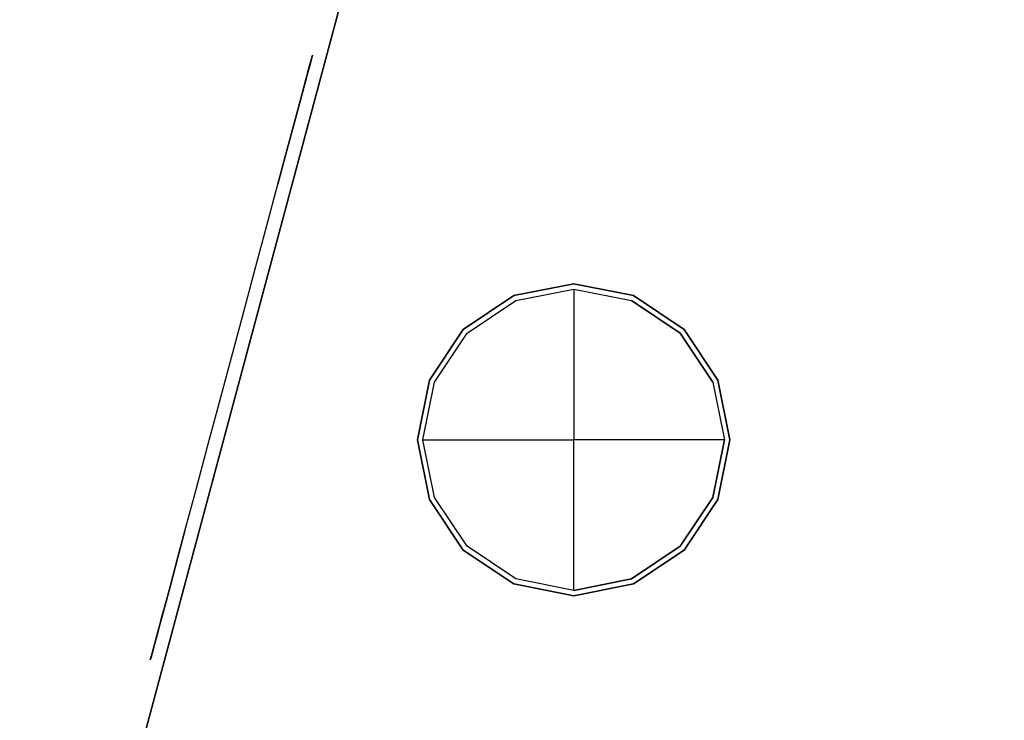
# Model space of a CAD drawing. Extents: x -215 to 215, y -1755 to 257.
# Tile 2 of 6: x -215 to -69, y -74 to 29. Entities that reach past the tile are written whole.
import ezdxf

# ---------------------------------------------------------------- set-up
doc = ezdxf.new("R2010")
doc.units = 0
doc.layers.get('0').update_dxf_attribs({"linetype": 'CONTINUOUS'})
doc.layers.add('KF_LINE_212_6_SPEAKDETAIL', color=250, linetype='CONTINUOUS')
doc.layers.add('KF_LINE_212_6_SPEAKER', color=253, linetype='CONTINUOUS')

# ---------------------------------------------------------------- blocks, each defined once
blk = doc.blocks.new('LINE_212-6')
at = {"layer": 'KF_LINE_212_6_SPEAKDETAIL', "color": 253}
for points, invisible_edges in [([(10, 497, 132.9), (11.75, 497, 124.1), (11.75, 507.5, 124.1), (10, 507.5, 132.9)], 10), ([(11.75, 497, 141.7), (10, 497, 132.9), (10, 507.5, 132.9), (11.75, 507.5, 141.7)], 10), ([(10, 507.5, 124.1), (11.75, 507.5, 124.1), (16.74, 507.5, 116.64), (10, 507.5, 109.9)], 13), ([(24.2, 507.5, 109.9), (24.2, 507.5, 111.65), (16.74, 507.5, 116.64), (10, 507.5, 109.9)], 13), ([(24.2, 507.5, 155.9), (24.2, 507.5, 154.15), (16.74, 507.5, 149.16), (10, 507.5, 155.9)], 13), ([(10, 507.5, 141.7), (11.75, 507.5, 141.7), (16.74, 507.5, 149.16), (10, 507.5, 155.9)], 13), ([(10, 507.5, 132.9), (11.75, 507.5, 141.7), (10, 507.5, 141.7)], 14), ([(10, 507.5, 132.9), (11.75, 507.5, 124.1), (10, 507.5, 124.1)], 14), ([(11.75, 497, 124.1), (16.74, 497, 116.64), (16.74, 507.5, 116.64), (11.75, 507.5, 124.1)], 10), ([(16.74, 497, 149.16), (11.75, 497, 141.7), (11.75, 507.5, 141.7), (16.74, 507.5, 149.16)], 10), ([(16.74, 497, 116.64), (24.2, 497, 111.65), (24.2, 507.5, 111.65), (16.74, 507.5, 116.64)], 10), ([(24.2, 497, 154.15), (16.74, 497, 149.16), (16.74, 507.5, 149.16), (24.2, 507.5, 154.15)], 10), ([(24.2, 497, 111.65), (33, 497, 109.9), (33, 507.5, 109.9), (24.2, 507.5, 111.65)], 10), ([(33, 497, 155.9), (24.2, 497, 154.15), (24.2, 507.5, 154.15), (33, 507.5, 155.9)], 10), ([(33, 507.5, 109.9), (24.2, 507.5, 111.65), (24.2, 507.5, 109.9)], 14), ([(33, 507.5, 155.9), (24.2, 507.5, 154.15), (24.2, 507.5, 155.9)], 14), ([(41.8, 497, 154.15), (33, 497, 155.9), (33, 507.5, 155.9), (41.8, 507.5, 154.15)], 10), ([(33, 497, 109.9), (41.8, 497, 111.65), (41.8, 507.5, 111.65), (33, 507.5, 109.9)], 10), ([(33, 507.5, 109.9), (41.8, 507.5, 111.65), (41.8, 507.5, 109.9)], 14), ([(33, 507.5, 155.9), (41.8, 507.5, 154.15), (41.8, 507.5, 155.9)], 14), ([(49.26, 497, 149.16), (41.8, 497, 154.15), (41.8, 507.5, 154.15), (49.26, 507.5, 149.16)], 10), ([(41.8, 497, 111.65), (49.26, 497, 116.64), (49.26, 507.5, 116.64), (41.8, 507.5, 111.65)], 10), ([(41.8, 507.5, 109.9), (41.8, 507.5, 111.65), (49.26, 507.5, 116.64), (56, 507.5, 109.9)], 13), ([(41.8, 507.5, 155.9), (41.8, 507.5, 154.15), (49.26, 507.5, 149.16), (56, 507.5, 155.9)], 13), ([(54.25, 497, 141.7), (49.26, 497, 149.16), (49.26, 507.5, 149.16), (54.25, 507.5, 141.7)], 10), ([(49.26, 497, 116.64), (54.25, 497, 124.1), (54.25, 507.5, 124.1), (49.26, 507.5, 116.64)], 10), ([(56, 507.5, 124.1), (54.25, 507.5, 124.1), (49.26, 507.5, 116.64), (56, 507.5, 109.9)], 13), ([(56, 507.5, 141.7), (54.25, 507.5, 141.7), (49.26, 507.5, 149.16), (56, 507.5, 155.9)], 13), ([(56, 497, 132.9), (54.25, 497, 141.7), (54.25, 507.5, 141.7), (56, 507.5, 132.9)], 10), ([(54.25, 497, 124.1), (56, 497, 132.9), (56, 507.5, 132.9), (54.25, 507.5, 124.1)], 10), ([(56, 507.5, 132.9), (54.25, 507.5, 141.7), (56, 507.5, 141.7)], 14), ([(56, 507.5, 132.9), (54.25, 507.5, 124.1), (56, 507.5, 124.1)], 14), ([(12.49, 497, 124.4), (11.75, 497, 124.1), (10, 497, 132.9), (10.8, 497, 132.9)], 5), ([(10.8, 497, 132.9), (10, 497, 132.9), (11.75, 497, 141.7), (12.49, 497, 141.4)], 5), ([(12.49, 497, 141.4), (10.8, 497, 132.9), (33, 496.33, 132.9)], 10), ([(10.8, 497, 132.9), (12.49, 497, 124.4), (33, 496.33, 132.9)], 10), ([(17.3, 497, 117.2), (12.49, 497, 124.4), (11.75, 497, 124.1), (16.74, 497, 116.64)], 10), ([(12.49, 497, 141.4), (11.75, 497, 141.7), (16.74, 497, 149.16), (17.3, 497, 148.6)], 5), ([(17.3, 497, 148.6), (12.49, 497, 141.4), (33, 496.33, 132.9)], 10), ([(12.49, 497, 124.4), (17.3, 497, 117.2), (33, 496.33, 132.9)], 10), ([(24.2, 497, 111.65), (24.5, 497, 112.39), (17.3, 497, 117.2), (16.74, 497, 116.64)], 5), ([(17.3, 497, 148.6), (16.74, 497, 149.16), (24.2, 497, 154.15), (24.5, 497, 153.41)], 5), ([(17.3, 497, 117.2), (24.5, 497, 112.39), (33, 496.33, 132.9)], 10), ([(24.5, 497, 153.41), (17.3, 497, 148.6), (33, 496.33, 132.9)], 10), ([(33, 497, 110.7), (33, 497, 109.9), (24.2, 497, 111.65), (24.5, 497, 112.39)], 5), ([(24.5, 497, 153.41), (24.2, 497, 154.15), (33, 497, 155.9), (33, 497, 155.1)], 5), ([(24.5, 497, 112.39), (33, 497, 110.7), (33, 496.33, 132.9)], 10), ([(33, 497, 155.1), (24.5, 497, 153.41), (33, 496.33, 132.9)], 10), ([(41.5, 497, 112.39), (48.7, 497, 117.2), (33, 496.33, 132.9)], 10), ([(33, 497, 110.7), (41.5, 497, 112.39), (33, 496.33, 132.9)], 10), ([(33, 497, 110.7), (33, 497, 109.9), (41.8, 497, 111.65), (41.5, 497, 112.39)], 5), ([(41.5, 497, 153.41), (33, 497, 155.1), (33, 496.33, 132.9)], 10), ([(48.7, 497, 148.6), (41.5, 497, 153.41), (33, 496.33, 132.9)], 10), ([(53.51, 497, 141.4), (48.7, 497, 148.6), (33, 496.33, 132.9)], 10), ([(55.2, 497, 132.9), (53.51, 497, 141.4), (33, 496.33, 132.9)], 10), ([(53.51, 497, 124.4), (55.2, 497, 132.9), (33, 496.33, 132.9)], 10), ([(48.7, 497, 117.2), (53.51, 497, 124.4), (33, 496.33, 132.9)], 10), ([(33, 497, 155.1), (33, 497, 155.9), (41.8, 497, 154.15), (41.5, 497, 153.41)], 5), ([(41.5, 497, 112.39), (41.8, 497, 111.65), (49.26, 497, 116.64), (48.7, 497, 117.2)], 5), ([(41.5, 497, 153.41), (41.8, 497, 154.15), (49.26, 497, 149.16), (48.7, 497, 148.6)], 5), ([(49.26, 497, 116.64), (54.25, 497, 124.1), (53.51, 497, 124.4), (48.7, 497, 117.2)], 10), ([(54.25, 497, 141.7), (53.51, 497, 141.4), (48.7, 497, 148.6), (49.26, 497, 149.16)], 5), ([(56, 497, 132.9), (55.2, 497, 132.9), (53.51, 497, 141.4), (54.25, 497, 141.7)], 5), ([(54.25, 497, 124.1), (56, 497, 132.9), (55.2, 497, 132.9), (53.51, 497, 124.4)], 10), ([(10, -497, 132.9), (11.75, -497, 124.1), (11.75, -507.5, 124.1), (10, -507.5, 132.9)], 10), ([(11.75, -497, 141.7), (10, -497, 132.9), (10, -507.5, 132.9), (11.75, -507.5, 141.7)], 10), ([(12.49, -497, 124.4), (11.75, -497, 124.1), (10, -497, 132.9), (10.8, -497, 132.9)], 5), ([(10.8, -497, 132.9), (10, -497, 132.9), (11.75, -497, 141.7), (12.49, -497, 141.4)], 5), ([(12.49, -497, 141.4), (10.8, -497, 132.9), (33, -496.33, 132.9)], 10), ([(10.8, -497, 132.9), (12.49, -497, 124.4), (33, -496.33, 132.9)], 10), ([(11.75, -497, 124.1), (16.74, -497, 116.64), (16.74, -507.5, 116.64), (11.75, -507.5, 124.1)], 10), ([(16.74, -497, 149.16), (11.75, -497, 141.7), (11.75, -507.5, 141.7), (16.74, -507.5, 149.16)], 10), ([(17.3, -497, 117.2), (12.49, -497, 124.4), (11.75, -497, 124.1), (16.74, -497, 116.64)], 10), ([(12.49, -497, 141.4), (11.75, -497, 141.7), (16.74, -497, 149.16), (17.3, -497, 148.6)], 5), ([(17.3, -497, 148.6), (12.49, -497, 141.4), (33, -496.33, 132.9)], 10), ([(12.49, -497, 124.4), (17.3, -497, 117.2), (33, -496.33, 132.9)], 10), ([(16.74, -497, 116.64), (24.2, -497, 111.65), (24.2, -507.5, 111.65), (16.74, -507.5, 116.64)], 10), ([(24.2, -497, 154.15), (16.74, -497, 149.16), (16.74, -507.5, 149.16), (24.2, -507.5, 154.15)], 10), ([(24.2, -497, 111.65), (24.5, -497, 112.39), (17.3, -497, 117.2), (16.74, -497, 116.64)], 5), ([(17.3, -497, 148.6), (16.74, -497, 149.16), (24.2, -497, 154.15), (24.5, -497, 153.41)], 5), ([(17.3, -497, 117.2), (24.5, -497, 112.39), (33, -496.33, 132.9)], 10), ([(24.5, -497, 153.41), (17.3, -497, 148.6), (33, -496.33, 132.9)], 10), ([(24.2, -497, 111.65), (33, -497, 109.9), (33, -507.5, 109.9), (24.2, -507.5, 111.65)], 10), ([(33, -497, 155.9), (24.2, -497, 154.15), (24.2, -507.5, 154.15), (33, -507.5, 155.9)], 10), ([(33, -497, 110.7), (33, -497, 109.9), (24.2, -497, 111.65), (24.5, -497, 112.39)], 5), ([(24.5, -497, 153.41), (24.2, -497, 154.15), (33, -497, 155.9), (33, -497, 155.1)], 5), ([(24.5, -497, 112.39), (33, -497, 110.7), (33, -496.33, 132.9)], 10), ([(33, -497, 155.1), (24.5, -497, 153.41), (33, -496.33, 132.9)], 10), ([(41.5, -497, 112.39), (48.7, -497, 117.2), (33, -496.33, 132.9)], 10), ([(33, -497, 110.7), (41.5, -497, 112.39), (33, -496.33, 132.9)], 10), ([(41.5, -497, 153.41), (33, -497, 155.1), (33, -496.33, 132.9)], 10), ([(48.7, -497, 148.6), (41.5, -497, 153.41), (33, -496.33, 132.9)], 10), ([(53.51, -497, 141.4), (48.7, -497, 148.6), (33, -496.33, 132.9)], 10), ([(55.2, -497, 132.9), (53.51, -497, 141.4), (33, -496.33, 132.9)], 10), ([(53.51, -497, 124.4), (55.2, -497, 132.9), (33, -496.33, 132.9)], 10), ([(48.7, -497, 117.2), (53.51, -497, 124.4), (33, -496.33, 132.9)], 10), ([(41.8, -497, 154.15), (33, -497, 155.9), (33, -507.5, 155.9), (41.8, -507.5, 154.15)], 10), ([(33, -497, 109.9), (41.8, -497, 111.65), (41.8, -507.5, 111.65), (33, -507.5, 109.9)], 10), ([(33, -497, 110.7), (33, -497, 109.9), (41.8, -497, 111.65), (41.5, -497, 112.39)], 5), ([(33, -497, 155.1), (33, -497, 155.9), (41.8, -497, 154.15), (41.5, -497, 153.41)], 5), ([(41.5, -497, 112.39), (41.8, -497, 111.65), (49.26, -497, 116.64), (48.7, -497, 117.2)], 5), ([(41.5, -497, 153.41), (41.8, -497, 154.15), (49.26, -497, 149.16), (48.7, -497, 148.6)], 5), ([(49.26, -497, 149.16), (41.8, -497, 154.15), (41.8, -507.5, 154.15), (49.26, -507.5, 149.16)], 10), ([(41.8, -497, 111.65), (49.26, -497, 116.64), (49.26, -507.5, 116.64), (41.8, -507.5, 111.65)], 10), ([(49.26, -497, 116.64), (54.25, -497, 124.1), (53.51, -497, 124.4), (48.7, -497, 117.2)], 10), ([(54.25, -497, 141.7), (53.51, -497, 141.4), (48.7, -497, 148.6), (49.26, -497, 149.16)], 5), ([(54.25, -497, 141.7), (49.26, -497, 149.16), (49.26, -507.5, 149.16), (54.25, -507.5, 141.7)], 10), ([(49.26, -497, 116.64), (54.25, -497, 124.1), (54.25, -507.5, 124.1), (49.26, -507.5, 116.64)], 10), ([(56, -497, 132.9), (55.2, -497, 132.9), (53.51, -497, 141.4), (54.25, -497, 141.7)], 5), ([(54.25, -497, 124.1), (56, -497, 132.9), (55.2, -497, 132.9), (53.51, -497, 124.4)], 10), ([(56, -497, 132.9), (54.25, -497, 141.7), (54.25, -507.5, 141.7), (56, -507.5, 132.9)], 10), ([(54.25, -497, 124.1), (56, -497, 132.9), (56, -507.5, 132.9), (54.25, -507.5, 124.1)], 10), ([(10, -507.5, 124.1), (11.75, -507.5, 124.1), (16.74, -507.5, 116.64), (10, -507.5, 109.9)], 13), ([(24.2, -507.5, 109.9), (24.2, -507.5, 111.65), (16.74, -507.5, 116.64), (10, -507.5, 109.9)], 13), ([(24.2, -507.5, 155.9), (24.2, -507.5, 154.15), (16.74, -507.5, 149.16), (10, -507.5, 155.9)], 13), ([(10, -507.5, 141.7), (11.75, -507.5, 141.7), (16.74, -507.5, 149.16), (10, -507.5, 155.9)], 13), ([(10, -507.5, 132.9), (11.75, -507.5, 141.7), (10, -507.5, 141.7)], 14), ([(10, -507.5, 132.9), (11.75, -507.5, 124.1), (10, -507.5, 124.1)], 14), ([(33, -507.5, 109.9), (24.2, -507.5, 111.65), (24.2, -507.5, 109.9)], 14), ([(33, -507.5, 155.9), (24.2, -507.5, 154.15), (24.2, -507.5, 155.9)], 14), ([(33, -507.5, 109.9), (41.8, -507.5, 111.65), (41.8, -507.5, 109.9)], 14), ([(33, -507.5, 155.9), (41.8, -507.5, 154.15), (41.8, -507.5, 155.9)], 14), ([(41.8, -507.5, 109.9), (41.8, -507.5, 111.65), (49.26, -507.5, 116.64), (56, -507.5, 109.9)], 13), ([(41.8, -507.5, 155.9), (41.8, -507.5, 154.15), (49.26, -507.5, 149.16), (56, -507.5, 155.9)], 13), ([(56, -507.5, 124.1), (54.25, -507.5, 124.1), (49.26, -507.5, 116.64), (56, -507.5, 109.9)], 13), ([(56, -507.5, 141.7), (54.25, -507.5, 141.7), (49.26, -507.5, 149.16), (56, -507.5, 155.9)], 13), ([(56, -507.5, 132.9), (54.25, -507.5, 141.7), (56, -507.5, 141.7)], 14), ([(56, -507.5, 132.9), (54.25, -507.5, 124.1), (56, -507.5, 124.1)], 14)]:
    blk.add_3dface(points, dxfattribs=dict(at, invisible_edges=invisible_edges))
at = {"layer": 'KF_LINE_212_6_SPEAKDETAIL'}
for points, invisible_edges in [([(23.56, 506.83, 136.81), (19.3, 504.37, 138.58), (18.17, 504.37, 132.9), (22.78, 506.83, 132.9)], 11), ([(22.78, 506.83, 132.9), (18.17, 504.37, 132.9), (19.3, 504.37, 127.22), (23.56, 506.83, 128.99)], 15), ([(23.56, 506.83, 128.99), (19.3, 504.37, 127.22), (22.51, 504.37, 122.41), (25.78, 506.83, 125.68)], 15), ([(25.78, 506.83, 140.12), (22.51, 504.37, 143.39), (19.3, 504.37, 138.58), (23.56, 506.83, 136.81)], 15), ([(25.78, 506.83, 125.68), (22.51, 504.37, 122.41), (27.32, 504.37, 119.2), (29.09, 506.83, 123.46)], 15), ([(29.09, 506.83, 142.34), (27.32, 504.37, 146.6), (22.51, 504.37, 143.39), (25.78, 506.83, 140.12)], 15), ([(23.56, 506.83, 136.81), (22.78, 506.83, 132.9), (33, 506.83, 132.9)], 13), ([(22.78, 506.83, 132.9), (23.56, 506.83, 128.99), (33, 506.83, 132.9)], 15), ([(25.78, 506.83, 140.12), (23.56, 506.83, 136.81), (33, 506.83, 132.9)], 15), ([(23.56, 506.83, 128.99), (25.78, 506.83, 125.68), (33, 506.83, 132.9)], 15), ([(29.09, 506.83, 142.34), (25.78, 506.83, 140.12), (33, 506.83, 132.9)], 15), ([(25.78, 506.83, 125.68), (29.09, 506.83, 123.46), (33, 506.83, 132.9)], 15), ([(33, 506.83, 143.12), (33, 504.37, 147.73), (27.32, 504.37, 146.6), (29.09, 506.83, 142.34)], 15), ([(29.09, 506.83, 123.46), (27.32, 504.37, 119.2), (33, 504.37, 118.07), (33, 506.83, 122.68)], 11), ([(33, 506.83, 143.12), (29.09, 506.83, 142.34), (33, 506.83, 132.9)], 15), ([(29.09, 506.83, 123.46), (33, 506.83, 122.68), (33, 506.83, 132.9)], 13), ([(36.91, 506.83, 142.34), (33, 506.83, 143.12), (33, 506.83, 132.9)], 13), ([(40.22, 506.83, 140.12), (36.91, 506.83, 142.34), (33, 506.83, 132.9)], 15), ([(42.44, 506.83, 136.81), (40.22, 506.83, 140.12), (33, 506.83, 132.9)], 15), ([(43.22, 506.83, 132.9), (42.44, 506.83, 136.81), (33, 506.83, 132.9)], 15), ([(42.44, 506.83, 128.99), (43.22, 506.83, 132.9), (33, 506.83, 132.9)], 13), ([(40.22, 506.83, 125.68), (42.44, 506.83, 128.99), (33, 506.83, 132.9)], 15), ([(36.91, 506.83, 123.46), (40.22, 506.83, 125.68), (33, 506.83, 132.9)], 15), ([(33, 506.83, 122.68), (36.91, 506.83, 123.46), (33, 506.83, 132.9)], 15), ([(36.91, 506.83, 142.34), (38.68, 504.37, 146.6), (33, 504.37, 147.73), (33, 506.83, 143.12)], 11), ([(33, 506.83, 122.68), (33, 504.37, 118.07), (38.68, 504.37, 119.2), (36.91, 506.83, 123.46)], 15), ([(36.91, 506.83, 123.46), (38.68, 504.37, 119.2), (43.49, 504.37, 122.41), (40.22, 506.83, 125.68)], 15), ([(40.22, 506.83, 140.12), (43.49, 504.37, 143.39), (38.68, 504.37, 146.6), (36.91, 506.83, 142.34)], 15), ([(40.22, 506.83, 125.68), (43.49, 504.37, 122.41), (46.7, 504.37, 127.22), (42.44, 506.83, 128.99)], 15), ([(42.44, 506.83, 136.81), (46.7, 504.37, 138.58), (43.49, 504.37, 143.39), (40.22, 506.83, 140.12)], 15), ([(43.22, 506.83, 132.9), (47.83, 504.37, 132.9), (46.7, 504.37, 138.58), (42.44, 506.83, 136.81)], 15), ([(42.44, 506.83, 128.99), (46.7, 504.37, 127.22), (47.83, 504.37, 132.9), (43.22, 506.83, 132.9)], 11), ([(18.17, 504.37, 132.9), (14.12, 501.05, 132.9), (15.56, 501.05, 125.68), (19.3, 504.37, 127.22)], 15), ([(19.3, 504.37, 138.58), (15.56, 501.05, 140.12), (14.12, 501.05, 132.9), (18.17, 504.37, 132.9)], 11), ([(19.3, 504.37, 127.22), (15.56, 501.05, 125.68), (19.65, 501.05, 119.55), (22.51, 504.37, 122.41)], 15), ([(22.51, 504.37, 143.39), (19.65, 501.05, 146.25), (15.56, 501.05, 140.12), (19.3, 504.37, 138.58)], 15), ([(27.32, 504.37, 146.6), (25.78, 501.05, 150.34), (19.65, 501.05, 146.25), (22.51, 504.37, 143.39)], 15), ([(22.51, 504.37, 122.41), (19.65, 501.05, 119.55), (25.78, 501.05, 115.46), (27.32, 504.37, 119.2)], 15), ([(33, 504.37, 147.73), (33, 501.05, 151.78), (25.78, 501.05, 150.34), (27.32, 504.37, 146.6)], 15), ([(27.32, 504.37, 119.2), (25.78, 501.05, 115.46), (33, 501.05, 114.02), (33, 504.37, 118.07)], 11), ([(38.68, 504.37, 146.6), (40.22, 501.05, 150.34), (33, 501.05, 151.78), (33, 504.37, 147.73)], 11), ([(33, 504.37, 118.07), (33, 501.05, 114.02), (40.22, 501.05, 115.46), (38.68, 504.37, 119.2)], 15), ([(43.49, 504.37, 143.39), (46.35, 501.05, 146.25), (40.22, 501.05, 150.34), (38.68, 504.37, 146.6)], 15), ([(38.68, 504.37, 119.2), (40.22, 501.05, 115.46), (46.35, 501.05, 119.55), (43.49, 504.37, 122.41)], 15), ([(43.49, 504.37, 122.41), (46.35, 501.05, 119.55), (50.44, 501.05, 125.68), (46.7, 504.37, 127.22)], 15), ([(46.7, 504.37, 138.58), (50.44, 501.05, 140.12), (46.35, 501.05, 146.25), (43.49, 504.37, 143.39)], 15), ([(47.83, 504.37, 132.9), (51.88, 501.05, 132.9), (50.44, 501.05, 140.12), (46.7, 504.37, 138.58)], 15), ([(46.7, 504.37, 127.22), (50.44, 501.05, 125.68), (51.88, 501.05, 132.9), (47.83, 504.37, 132.9)], 11), ([(14.12, 501.05, 132.9), (10.8, 497, 132.9), (12.49, 497, 124.4), (15.56, 501.05, 125.68)], 15), ([(15.56, 501.05, 140.12), (12.49, 497, 141.4), (10.8, 497, 132.9), (14.12, 501.05, 132.9)], 11), ([(15.56, 501.05, 125.68), (12.49, 497, 124.4), (17.3, 497, 117.2), (19.65, 501.05, 119.55)], 15), ([(19.65, 501.05, 146.25), (17.3, 497, 148.6), (12.49, 497, 141.4), (15.56, 501.05, 140.12)], 15), ([(19.65, 501.05, 119.55), (17.3, 497, 117.2), (24.5, 497, 112.39), (25.78, 501.05, 115.46)], 15), ([(25.78, 501.05, 150.34), (24.5, 497, 153.41), (17.3, 497, 148.6), (19.65, 501.05, 146.25)], 15), ([(25.78, 501.05, 115.46), (24.5, 497, 112.39), (33, 497, 110.7), (33, 501.05, 114.02)], 11), ([(33, 501.05, 151.78), (33, 497, 155.1), (24.5, 497, 153.41), (25.78, 501.05, 150.34)], 15), ([(33, 501.05, 114.02), (33, 497, 110.7), (41.5, 497, 112.39), (40.22, 501.05, 115.46)], 15), ([(40.22, 501.05, 150.34), (41.5, 497, 153.41), (33, 497, 155.1), (33, 501.05, 151.78)], 11), ([(40.22, 501.05, 115.46), (41.5, 497, 112.39), (48.7, 497, 117.2), (46.35, 501.05, 119.55)], 15), ([(46.35, 501.05, 146.25), (48.7, 497, 148.6), (41.5, 497, 153.41), (40.22, 501.05, 150.34)], 15), ([(46.35, 501.05, 119.55), (48.7, 497, 117.2), (53.51, 497, 124.4), (50.44, 501.05, 125.68)], 15), ([(50.44, 501.05, 140.12), (53.51, 497, 141.4), (48.7, 497, 148.6), (46.35, 501.05, 146.25)], 15), ([(50.44, 501.05, 125.68), (53.51, 497, 124.4), (55.2, 497, 132.9), (51.88, 501.05, 132.9)], 11), ([(51.88, 501.05, 132.9), (55.2, 497, 132.9), (53.51, 497, 141.4), (50.44, 501.05, 140.12)], 15), ([(14.12, -501.05, 132.9), (10.8, -497, 132.9), (12.49, -497, 124.4), (15.56, -501.05, 125.68)], 15), ([(15.56, -501.05, 140.12), (12.49, -497, 141.4), (10.8, -497, 132.9), (14.12, -501.05, 132.9)], 11), ([(15.56, -501.05, 125.68), (12.49, -497, 124.4), (17.3, -497, 117.2), (19.65, -501.05, 119.55)], 15), ([(19.65, -501.05, 146.25), (17.3, -497, 148.6), (12.49, -497, 141.4), (15.56, -501.05, 140.12)], 15), ([(19.65, -501.05, 119.55), (17.3, -497, 117.2), (24.5, -497, 112.39), (25.78, -501.05, 115.46)], 15), ([(25.78, -501.05, 150.34), (24.5, -497, 153.41), (17.3, -497, 148.6), (19.65, -501.05, 146.25)], 15), ([(25.78, -501.05, 115.46), (24.5, -497, 112.39), (33, -497, 110.7), (33, -501.05, 114.02)], 11), ([(33, -501.05, 151.78), (33, -497, 155.1), (24.5, -497, 153.41), (25.78, -501.05, 150.34)], 15), ([(33, -501.05, 114.02), (33, -497, 110.7), (41.5, -497, 112.39), (40.22, -501.05, 115.46)], 15), ([(40.22, -501.05, 150.34), (41.5, -497, 153.41), (33, -497, 155.1), (33, -501.05, 151.78)], 11), ([(40.22, -501.05, 115.46), (41.5, -497, 112.39), (48.7, -497, 117.2), (46.35, -501.05, 119.55)], 15), ([(46.35, -501.05, 146.25), (48.7, -497, 148.6), (41.5, -497, 153.41), (40.22, -501.05, 150.34)], 15), ([(46.35, -501.05, 119.55), (48.7, -497, 117.2), (53.51, -497, 124.4), (50.44, -501.05, 125.68)], 15), ([(50.44, -501.05, 140.12), (53.51, -497, 141.4), (48.7, -497, 148.6), (46.35, -501.05, 146.25)], 15), ([(50.44, -501.05, 125.68), (53.51, -497, 124.4), (55.2, -497, 132.9), (51.88, -501.05, 132.9)], 11), ([(51.88, -501.05, 132.9), (55.2, -497, 132.9), (53.51, -497, 141.4), (50.44, -501.05, 140.12)], 15), ([(18.17, -504.37, 132.9), (14.12, -501.05, 132.9), (15.56, -501.05, 125.68), (19.3, -504.37, 127.22)], 15), ([(19.3, -504.37, 138.58), (15.56, -501.05, 140.12), (14.12, -501.05, 132.9), (18.17, -504.37, 132.9)], 11), ([(19.3, -504.37, 127.22), (15.56, -501.05, 125.68), (19.65, -501.05, 119.55), (22.51, -504.37, 122.41)], 15), ([(22.51, -504.37, 143.39), (19.65, -501.05, 146.25), (15.56, -501.05, 140.12), (19.3, -504.37, 138.58)], 15), ([(27.32, -504.37, 146.6), (25.78, -501.05, 150.34), (19.65, -501.05, 146.25), (22.51, -504.37, 143.39)], 15), ([(22.51, -504.37, 122.41), (19.65, -501.05, 119.55), (25.78, -501.05, 115.46), (27.32, -504.37, 119.2)], 15), ([(33, -504.37, 147.73), (33, -501.05, 151.78), (25.78, -501.05, 150.34), (27.32, -504.37, 146.6)], 15), ([(27.32, -504.37, 119.2), (25.78, -501.05, 115.46), (33, -501.05, 114.02), (33, -504.37, 118.07)], 11), ([(38.68, -504.37, 146.6), (40.22, -501.05, 150.34), (33, -501.05, 151.78), (33, -504.37, 147.73)], 11), ([(33, -504.37, 118.07), (33, -501.05, 114.02), (40.22, -501.05, 115.46), (38.68, -504.37, 119.2)], 15), ([(43.49, -504.37, 143.39), (46.35, -501.05, 146.25), (40.22, -501.05, 150.34), (38.68, -504.37, 146.6)], 15), ([(38.68, -504.37, 119.2), (40.22, -501.05, 115.46), (46.35, -501.05, 119.55), (43.49, -504.37, 122.41)], 15), ([(43.49, -504.37, 122.41), (46.35, -501.05, 119.55), (50.44, -501.05, 125.68), (46.7, -504.37, 127.22)], 15), ([(46.7, -504.37, 138.58), (50.44, -501.05, 140.12), (46.35, -501.05, 146.25), (43.49, -504.37, 143.39)], 15), ([(47.83, -504.37, 132.9), (51.88, -501.05, 132.9), (50.44, -501.05, 140.12), (46.7, -504.37, 138.58)], 15), ([(46.7, -504.37, 127.22), (50.44, -501.05, 125.68), (51.88, -501.05, 132.9), (47.83, -504.37, 132.9)], 11), ([(23.56, -506.83, 136.81), (19.3, -504.37, 138.58), (18.17, -504.37, 132.9), (22.78, -506.83, 132.9)], 11), ([(22.78, -506.83, 132.9), (18.17, -504.37, 132.9), (19.3, -504.37, 127.22), (23.56, -506.83, 128.99)], 15), ([(23.56, -506.83, 128.99), (19.3, -504.37, 127.22), (22.51, -504.37, 122.41), (25.78, -506.83, 125.68)], 15), ([(25.78, -506.83, 140.12), (22.51, -504.37, 143.39), (19.3, -504.37, 138.58), (23.56, -506.83, 136.81)], 15), ([(25.78, -506.83, 125.68), (22.51, -504.37, 122.41), (27.32, -504.37, 119.2), (29.09, -506.83, 123.46)], 15), ([(29.09, -506.83, 142.34), (27.32, -504.37, 146.6), (22.51, -504.37, 143.39), (25.78, -506.83, 140.12)], 15), ([(33, -506.83, 143.12), (33, -504.37, 147.73), (27.32, -504.37, 146.6), (29.09, -506.83, 142.34)], 15), ([(29.09, -506.83, 123.46), (27.32, -504.37, 119.2), (33, -504.37, 118.07), (33, -506.83, 122.68)], 11), ([(36.91, -506.83, 142.34), (38.68, -504.37, 146.6), (33, -504.37, 147.73), (33, -506.83, 143.12)], 11), ([(33, -506.83, 122.68), (33, -504.37, 118.07), (38.68, -504.37, 119.2), (36.91, -506.83, 123.46)], 15), ([(36.91, -506.83, 123.46), (38.68, -504.37, 119.2), (43.49, -504.37, 122.41), (40.22, -506.83, 125.68)], 15), ([(40.22, -506.83, 140.12), (43.49, -504.37, 143.39), (38.68, -504.37, 146.6), (36.91, -506.83, 142.34)], 15), ([(40.22, -506.83, 125.68), (43.49, -504.37, 122.41), (46.7, -504.37, 127.22), (42.44, -506.83, 128.99)], 15), ([(42.44, -506.83, 136.81), (46.7, -504.37, 138.58), (43.49, -504.37, 143.39), (40.22, -506.83, 140.12)], 15), ([(43.22, -506.83, 132.9), (47.83, -504.37, 132.9), (46.7, -504.37, 138.58), (42.44, -506.83, 136.81)], 15), ([(42.44, -506.83, 128.99), (46.7, -504.37, 127.22), (47.83, -504.37, 132.9), (43.22, -506.83, 132.9)], 11), ([(23.56, -506.83, 136.81), (22.78, -506.83, 132.9), (33, -506.83, 132.9)], 13), ([(22.78, -506.83, 132.9), (23.56, -506.83, 128.99), (33, -506.83, 132.9)], 15), ([(25.78, -506.83, 140.12), (23.56, -506.83, 136.81), (33, -506.83, 132.9)], 15), ([(23.56, -506.83, 128.99), (25.78, -506.83, 125.68), (33, -506.83, 132.9)], 15), ([(29.09, -506.83, 142.34), (25.78, -506.83, 140.12), (33, -506.83, 132.9)], 15), ([(25.78, -506.83, 125.68), (29.09, -506.83, 123.46), (33, -506.83, 132.9)], 15), ([(33, -506.83, 143.12), (29.09, -506.83, 142.34), (33, -506.83, 132.9)], 15), ([(29.09, -506.83, 123.46), (33, -506.83, 122.68), (33, -506.83, 132.9)], 13), ([(36.91, -506.83, 142.34), (33, -506.83, 143.12), (33, -506.83, 132.9)], 13), ([(40.22, -506.83, 140.12), (36.91, -506.83, 142.34), (33, -506.83, 132.9)], 15), ([(42.44, -506.83, 136.81), (40.22, -506.83, 140.12), (33, -506.83, 132.9)], 15), ([(43.22, -506.83, 132.9), (42.44, -506.83, 136.81), (33, -506.83, 132.9)], 15), ([(42.44, -506.83, 128.99), (43.22, -506.83, 132.9), (33, -506.83, 132.9)], 13), ([(40.22, -506.83, 125.68), (42.44, -506.83, 128.99), (33, -506.83, 132.9)], 15), ([(36.91, -506.83, 123.46), (40.22, -506.83, 125.68), (33, -506.83, 132.9)], 15), ([(33, -506.83, 122.68), (36.91, -506.83, 123.46), (33, -506.83, 132.9)], 15)]:
    blk.add_3dface(points, dxfattribs=dict(at, invisible_edges=invisible_edges))
at = {"layer": 'KF_LINE_212_6_SPEAKDETAIL', "color": 252}
for points, invisible_edges in [([(-12.71, 46.14, 174.31), (-16.7, 44.93, 173.24), (-11.15, 37.63, 174.73), (-8.99, 39.86, 175.31)], 14), ([(-8.54, 45.94, 175.43), (-12.71, 46.14, 174.31), (-8.99, 39.86, 175.31), (-6.84, 42.1, 175.89)], 14), ([(-4.68, 44.33, 176.46), (-8.54, 45.94, 175.43), (-6.84, 42.1, 175.89), (-4.68, 44.33, 176.46)], 14), ([(50.31, 45.94, 191.2), (46.44, 44.33, 190.16), (46.44, 44.33, 190.16), (48.6, 42.1, 190.74)], 14), ([(54.47, 46.14, 192.31), (50.31, 45.94, 191.2), (48.6, 42.1, 190.74), (50.76, 39.86, 191.32)], 14), ([(58.47, 44.93, 193.38), (54.47, 46.14, 192.31), (50.76, 39.86, 191.32), (52.91, 37.63, 191.9)], 14), ([(1.44, 41.76, 178.1), (-4.68, 44.33, 176.46), (-21.94, 26.46, 171.84), (-11.23, 26.46, 174.71)], 14), ([(-16.7, 44.93, 173.24), (-20.1, 42.43, 172.33), (-13.31, 35.4, 174.15), (-11.15, 37.63, 174.73)], 14), ([(46.44, 44.33, 190.16), (40.33, 41.76, 188.52), (53, 26.46, 191.92), (63.7, 26.46, 194.79)], 14), ([(61.86, 42.43, 194.29), (58.47, 44.93, 193.38), (52.91, 37.63, 191.9), (55.07, 35.4, 192.47)], 14), ([(-20.1, 42.43, 172.33), (-22.52, 38.91, 171.68), (-15.47, 33.16, 173.57), (-13.31, 35.4, 174.15)], 14), ([(64.28, 38.91, 194.94), (61.86, 42.43, 194.29), (55.07, 35.4, 192.47), (57.23, 33.16, 193.05)], 14), ([(7.79, 39.9, 179.8), (1.44, 41.76, 178.1), (-11.23, 26.46, 174.71), (-0.53, 26.46, 177.58)], 14), ([(40.33, 41.76, 188.52), (33.98, 39.9, 186.82), (42.29, 26.46, 189.05), (53, 26.46, 191.92)], 14), ([(14.29, 38.78, 181.55), (7.79, 39.9, 179.8), (-0.53, 26.46, 177.58), (10.18, 26.46, 180.44)], 14), ([(33.98, 39.9, 186.82), (27.47, 38.78, 185.08), (31.59, 26.46, 186.18), (42.29, 26.46, 189.05)], 14), ([(-22.52, 38.91, 171.68), (-23.69, 34.77, 171.37), (-17.62, 30.93, 173), (-15.47, 33.16, 173.57)], 14), ([(20.88, 38.4, 183.31), (14.29, 38.78, 181.55), (10.18, 26.46, 180.44), (20.88, 26.46, 183.31)], 14), ([(27.47, 38.78, 185.08), (20.88, 38.4, 183.31), (20.88, 26.46, 183.31), (31.59, 26.46, 186.18)], 14), ([(65.45, 34.77, 195.26), (64.28, 38.91, 194.94), (57.23, 33.16, 193.05), (59.39, 30.93, 193.63)], 14), ([(-23.69, 34.77, 171.37), (-23.49, 30.46, 171.42), (-19.78, 28.69, 172.42), (-17.62, 30.93, 173)], 14), ([(65.25, 30.46, 195.2), (65.45, 34.77, 195.26), (59.39, 30.93, 193.63), (61.54, 28.69, 194.21)], 14), ([(-23.49, 30.46, 171.42), (-21.94, 26.46, 171.84), (-21.94, 26.46, 171.84), (-19.78, 28.69, 172.42)], 14), ([(63.7, 26.46, 194.79), (65.25, 30.46, 195.2), (61.54, 28.69, 194.21), (63.7, 26.46, 194.79)], 14), ([(63.7, 26.46, 194.79), (61.22, 20.13, 194.12), (-19.45, 20.13, 172.51), (-21.94, 26.46, 171.84)], 10), ([(61.22, 20.13, 194.12), (59.42, 13.56, 193.64), (-17.66, 13.56, 172.99), (-19.45, 20.13, 172.51)], 10), ([(59.42, 13.56, 193.64), (58.34, 6.82, 193.35), (-16.57, 6.82, 173.28), (-17.66, 13.56, 172.99)], 10), ([(58.34, 6.82, 193.35), (57.97, 0, 193.25), (-16.21, 0, 173.37), (-16.57, 6.82, 173.28)], 10), ([(57.97, 0, 193.25), (58.34, -6.82, 193.35), (-16.57, -6.82, 173.28), (-16.21, 0, 173.37)], 10), ([(58.34, -6.82, 193.35), (59.42, -13.56, 193.64), (-17.66, -13.56, 172.99), (-16.57, -6.82, 173.28)], 10), ([(59.42, -13.56, 193.64), (61.22, -20.13, 194.12), (-19.45, -20.13, 172.51), (-17.66, -13.56, 172.99)], 10), ([(61.22, -20.13, 194.12), (63.7, -26.46, 194.79), (-21.94, -26.46, 171.84), (-19.45, -20.13, 172.51)], 10), ([(-21.94, -26.46, 171.84), (-23.49, -30.46, 171.42), (-19.78, -28.69, 172.42), (-21.94, -26.46, 171.84)], 14), ([(1.44, -41.76, 178.1), (-4.68, -44.33, 176.46), (-21.94, -26.46, 171.84), (-11.23, -26.46, 174.71)], 14), ([(7.79, -39.9, 179.8), (1.44, -41.76, 178.1), (-11.23, -26.46, 174.71), (-0.53, -26.46, 177.58)], 14), ([(14.29, -38.78, 181.55), (7.79, -39.9, 179.8), (-0.53, -26.46, 177.58), (10.18, -26.46, 180.44)], 14), ([(20.88, -38.4, 183.31), (14.29, -38.78, 181.55), (10.18, -26.46, 180.44), (20.88, -26.46, 183.31)], 14), ([(27.47, -38.78, 185.08), (20.88, -38.4, 183.31), (20.88, -26.46, 183.31), (31.59, -26.46, 186.18)], 14), ([(33.98, -39.9, 186.82), (27.47, -38.78, 185.08), (31.59, -26.46, 186.18), (42.29, -26.46, 189.05)], 14), ([(40.33, -41.76, 188.52), (33.98, -39.9, 186.82), (42.29, -26.46, 189.05), (53, -26.46, 191.92)], 14), ([(46.44, -44.33, 190.16), (40.33, -41.76, 188.52), (53, -26.46, 191.92), (63.7, -26.46, 194.79)], 14), ([(65.25, -30.46, 195.2), (63.7, -26.46, 194.79), (63.7, -26.46, 194.79), (61.54, -28.69, 194.21)], 14), ([(-23.49, -30.46, 171.42), (-23.69, -34.77, 171.37), (-17.62, -30.93, 173), (-19.78, -28.69, 172.42)], 14), ([(65.45, -34.77, 195.26), (65.25, -30.46, 195.2), (61.54, -28.69, 194.21), (59.39, -30.93, 193.63)], 14), ([(-23.69, -34.77, 171.37), (-22.52, -38.91, 171.68), (-15.47, -33.16, 173.57), (-17.62, -30.93, 173)], 14), ([(64.28, -38.91, 194.94), (65.45, -34.77, 195.26), (59.39, -30.93, 193.63), (57.23, -33.16, 193.05)], 14), ([(-22.52, -38.91, 171.68), (-20.1, -42.43, 172.33), (-13.31, -35.4, 174.15), (-15.47, -33.16, 173.57)], 14), ([(61.86, -42.43, 194.29), (64.28, -38.91, 194.94), (57.23, -33.16, 193.05), (55.07, -35.4, 192.47)], 14), ([(-20.1, -42.43, 172.33), (-16.7, -44.93, 173.24), (-11.15, -37.63, 174.73), (-13.31, -35.4, 174.15)], 14), ([(58.47, -44.93, 193.38), (61.86, -42.43, 194.29), (55.07, -35.4, 192.47), (52.91, -37.63, 191.9)], 14), ([(-16.7, -44.93, 173.24), (-12.71, -46.14, 174.31), (-8.99, -39.86, 175.31), (-11.15, -37.63, 174.73)], 14), ([(54.47, -46.14, 192.31), (58.47, -44.93, 193.38), (52.91, -37.63, 191.9), (50.76, -39.86, 191.32)], 14), ([(-12.71, -46.14, 174.31), (-8.54, -45.94, 175.43), (-6.84, -42.1, 175.89), (-8.99, -39.86, 175.31)], 14), ([(50.31, -45.94, 191.2), (54.47, -46.14, 192.31), (50.76, -39.86, 191.32), (48.6, -42.1, 190.74)], 14), ([(-8.54, -45.94, 175.43), (-4.68, -44.33, 176.46), (-4.68, -44.33, 176.46), (-6.84, -42.1, 175.89)], 14), ([(46.44, -44.33, 190.16), (50.31, -45.94, 191.2), (48.6, -42.1, 190.74), (46.44, -44.33, 190.16)], 14)]:
    blk.add_3dface(points, dxfattribs=dict(at, invisible_edges=invisible_edges))
at = {"layer": 'KF_LINE_212_6_SPEAKER'}
blk.add_3dface([(145, 507.5, 214.5), (145, -507.5, 214.5), (-255, -507.5, 107.32), (-255, 507.5, 107.32)], dxfattribs=at)
for points, invisible_edges in [([(4.39, 507.5, 176.82), (10, 507.5, 155.9), (-187, 507.5, 95.8), (-194.44, 507.5, 123.55)], 7), ([(-187, 507.5, 95.8), (10, 507.5, 155.9), (10, 507.5, -155.9), (-187, 507.5, -95.8)], 15), ([(-4.76, 507.5, 109.9), (65.09, 507.5, 109.9), (65.43, 507.5, -109.9), (-8.12, 507.5, -109.9)], 15), ([(145, 507.5, 214.5), (56, 507.5, 155.9), (10, 507.5, 155.9), (4.39, 507.5, 176.82)], 7), ([(56, 507.5, 155.9), (145, 507.5, 214.5), (145, 507.5, -214.5), (56, 507.5, -155.9)], 15), ([(-255, -507.5, 107.32), (10, -507.5, 178.33), (10, -507.5, -178.33), (-255, -507.5, -107.32)], 2), ([(4.29, -507.5, 109.9), (61.04, -507.5, 109.9), (60.03, -507.5, -109.9), (6.62, -507.5, -109.9)], 15), ([(145, -507.5, 214.5), (56, -507.5, 155.9), (10, -507.5, 155.9), (10, -507.5, 178.33)], 7), ([(56, -507.5, 155.9), (145, -507.5, 214.5), (145, -507.5, -214.5), (56, -507.5, -155.9)], 15)]:
    blk.add_3dface(points, dxfattribs=dict(at, invisible_edges=invisible_edges))

msp = doc.modelspace()

# ---------------------------------------------------------------- block references
at = {"color": 1, "extrusion": (-1, 0, 0)}
msp.add_blockref('LINE_212-6', (0, 0), dxfattribs=at)

doc.saveas('drawing.dxf')
